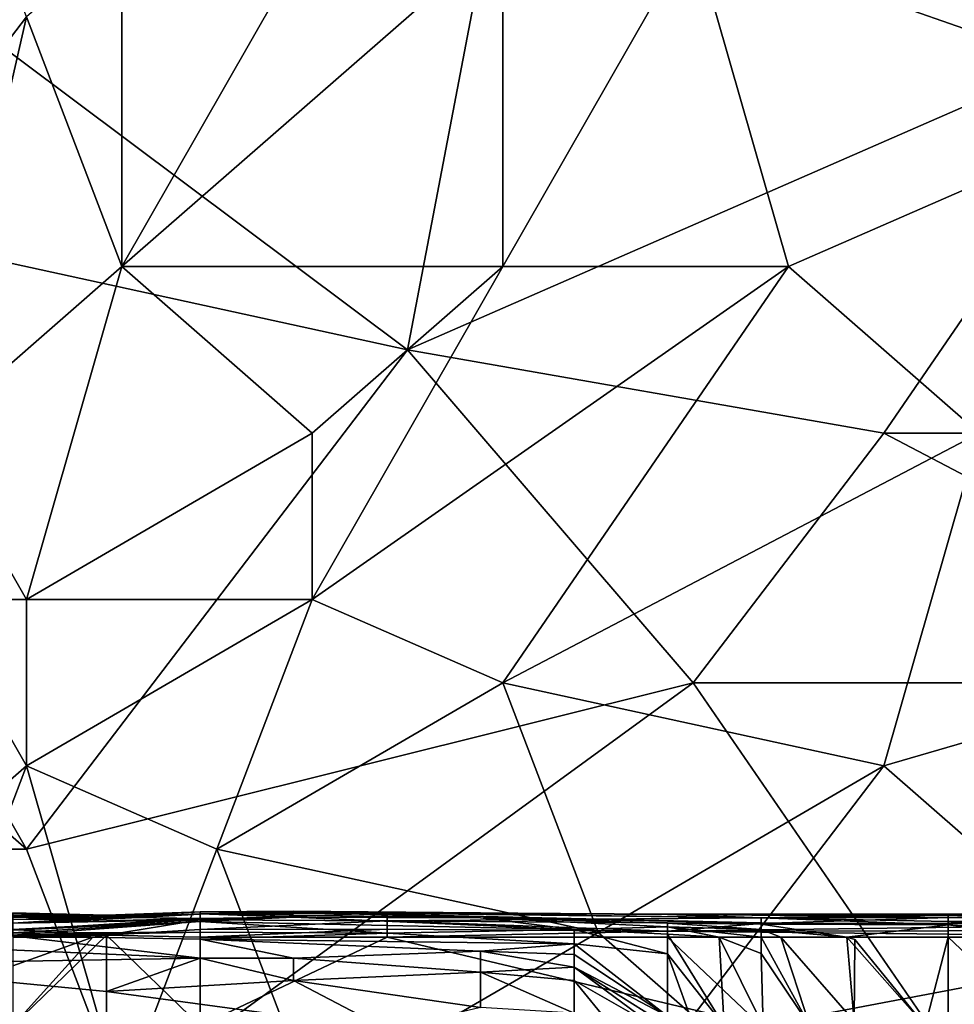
# Model space of a CAD drawing. Extents: x -1.1 to 1.1, y -0.36 to 0.36.
# Tile 37 of 256: x -0.9297 to -0.8859, y -0.2684 to -0.2222. Entities that reach past the tile are written whole.
import ezdxf

# ---------------------------------------------------------------- set-up
doc = ezdxf.new("R2010")
doc.units = 0

msp = doc.modelspace()

# ---------------------------------------------------------------- linework, layer by layer
for points in [[(-0.938351, -0.233776, 0.392609), (-0.929409, -0.222057, 0.393935), (-0.93388, -0.210338, 0.393875)], [(-0.924938, -0.233776, 0.393783), (-0.911525, -0.210338, 0.395986), (-0.924938, -0.218151, 0.394525)], [(-0.924938, -0.233776, 0.393783), (-0.907054, -0.218151, 0.395848), (-0.911525, -0.210338, 0.395986)], [(-0.942822, -0.214245, 0.266291), (-0.911525, -0.237682, 0.266331), (-0.947293, -0.22987, 0.266203)], [(-0.911525, -0.237682, 0.266331), (-0.942822, -0.214245, 0.266291), (-0.907054, -0.214245, 0.26638)], [(-0.875757, -0.222057, 0.266316), (-0.911525, -0.237682, 0.266331), (-0.907054, -0.214245, 0.26638)], [(-0.924938, -0.233776, 0.393783), (-0.924938, -0.218151, 0.394525), (-0.929409, -0.222057, 0.393935)], [(-0.907054, -0.233776, 0.394724), (-0.907054, -0.218151, 0.395848), (-0.924938, -0.233776, 0.393783)], [(-0.898112, -0.218151, 0.396295), (-0.907054, -0.233776, 0.394724), (-0.893641, -0.233776, 0.395116)], [(-0.907054, -0.218151, 0.395848), (-0.907054, -0.233776, 0.394724), (-0.898112, -0.218151, 0.396295)], [(-0.875757, -0.225963, 0.396205), (-0.875757, -0.218151, 0.396988), (-0.898112, -0.218151, 0.396295)], [(-0.898112, -0.218151, 0.396295), (-0.893641, -0.233776, 0.395116), (-0.875757, -0.225963, 0.396205)], [(-0.938351, -0.233776, 0.392609), (-0.93388, -0.241588, 0.392683), (-0.929409, -0.222057, 0.393935)], [(-0.929409, -0.222057, 0.393935), (-0.93388, -0.241588, 0.392683), (-0.924938, -0.233776, 0.393783)], [(-0.911525, -0.237682, 0.266331), (-0.875757, -0.222057, 0.266316), (-0.88917, -0.241588, 0.266331)], [(-0.871286, -0.241588, 0.266311), (-0.88917, -0.241588, 0.266331), (-0.875757, -0.222057, 0.266316)], [(-0.884699, -0.241588, 0.394413), (-0.875757, -0.225963, 0.396205), (-0.893641, -0.233776, 0.395116)], [(-0.951764, -0.241588, 0.266094), (-0.947293, -0.22987, 0.266203), (-0.929409, -0.26112, 0.26603)], [(-0.911525, -0.237682, 0.266331), (-0.929409, -0.26112, 0.26603), (-0.947293, -0.22987, 0.266203)], [(-0.929409, -0.249401, 0.392473), (-0.924938, -0.233776, 0.393783), (-0.93388, -0.241588, 0.392683)], [(-0.915996, -0.241588, 0.393751), (-0.924938, -0.233776, 0.393783), (-0.929409, -0.249401, 0.392473)], [(-0.924938, -0.233776, 0.393783), (-0.915996, -0.241588, 0.393751), (-0.907054, -0.233776, 0.394724)], [(-0.893641, -0.233776, 0.395116), (-0.907054, -0.233776, 0.394724), (-0.915996, -0.249401, 0.393042)], [(-0.907054, -0.233776, 0.394724), (-0.915996, -0.241588, 0.393751), (-0.915996, -0.249401, 0.393042)], [(-0.907054, -0.253307, 0.392812), (-0.893641, -0.233776, 0.395116), (-0.915996, -0.249401, 0.393042)], [(-0.893641, -0.233776, 0.395116), (-0.907054, -0.253307, 0.392812), (-0.884699, -0.241588, 0.394413)], [(-0.898112, -0.253307, 0.266226), (-0.929409, -0.26112, 0.26603), (-0.911525, -0.237682, 0.266331)], [(-0.88917, -0.241588, 0.266331), (-0.898112, -0.253307, 0.266226), (-0.911525, -0.237682, 0.266331)], [(-0.929409, -0.26112, 0.26603), (-0.965177, -0.26112, 0.265869), (-0.951764, -0.241588, 0.266094)], [(-0.93388, -0.241588, 0.392683), (-0.93388, -0.249401, 0.392206), (-0.929409, -0.249401, 0.392473)], [(-0.915996, -0.249401, 0.393042), (-0.915996, -0.241588, 0.393751), (-0.929409, -0.249401, 0.392473)], [(-0.88917, -0.257213, 0.392447), (-0.884699, -0.241588, 0.394413), (-0.907054, -0.253307, 0.392812)], [(-0.866815, -0.253307, 0.266232), (-0.898112, -0.253307, 0.266226), (-0.88917, -0.241588, 0.266331)], [(-0.884699, -0.241588, 0.394413), (-0.88917, -0.257213, 0.392447), (-0.862343, -0.249401, 0.393459)], [(-0.871286, -0.241588, 0.266311), (-0.866815, -0.253307, 0.266232), (-0.88917, -0.241588, 0.266331)], [(-0.929409, -0.257213, 0.391786), (-0.93388, -0.249401, 0.392206), (-0.938351, -0.265026, 0.390525)], [(-0.929409, -0.249401, 0.392473), (-0.93388, -0.249401, 0.392206), (-0.929409, -0.257213, 0.391786)], [(-0.915996, -0.249401, 0.393042), (-0.929409, -0.249401, 0.392473), (-0.929409, -0.257213, 0.391786)], [(-0.920467, -0.26112, 0.391653), (-0.915996, -0.249401, 0.393042), (-0.929409, -0.257213, 0.391786)], [(-0.915996, -0.249401, 0.393042), (-0.920467, -0.26112, 0.391653), (-0.907054, -0.253307, 0.392812)], [(-0.871286, -0.272838, 0.389983), (-0.862343, -0.249401, 0.393459), (-0.88917, -0.257213, 0.392447)], [(-0.924938, -0.272838, 0.265837), (-0.929409, -0.26112, 0.26603), (-0.898112, -0.253307, 0.266226)], [(-0.924938, -0.272838, 0.265837), (-0.898112, -0.253307, 0.266226), (-0.884699, -0.272838, 0.265883)], [(-0.920467, -0.26112, 0.391653), (-0.902583, -0.265026, 0.391311), (-0.907054, -0.253307, 0.392812)], [(-0.907054, -0.253307, 0.392812), (-0.902583, -0.265026, 0.391311), (-0.88917, -0.257213, 0.392447)], [(-0.866815, -0.253307, 0.266232), (-0.884699, -0.272838, 0.265883), (-0.898112, -0.253307, 0.266226)], [(-0.93388, -0.268932, 0.390297), (-0.929409, -0.257213, 0.391786), (-0.938351, -0.265026, 0.390525)], [(-0.929409, -0.257213, 0.391786), (-0.93388, -0.268932, 0.390297), (-0.924938, -0.272838, 0.390024)], [(-0.929409, -0.257213, 0.391786), (-0.924938, -0.272838, 0.390024), (-0.920467, -0.26112, 0.391653)], [(-0.898112, -0.268932, 0.390732), (-0.88917, -0.257213, 0.392447), (-0.902583, -0.265026, 0.391311)], [(-0.88917, -0.257213, 0.392447), (-0.898112, -0.268932, 0.390732), (-0.871286, -0.272838, 0.389983)], [(-0.965177, -0.26112, 0.265869), (-0.929409, -0.26112, 0.26603), (-0.924938, -0.272838, 0.265837)], [(-0.924938, -0.272838, 0.265837), (-0.951764, -0.272838, 0.265784), (-0.965177, -0.26112, 0.265869)], [(-0.915996, -0.272838, 0.390107), (-0.920467, -0.26112, 0.391653), (-0.924938, -0.272838, 0.390024)], [(-0.902583, -0.265026, 0.391311), (-0.920467, -0.26112, 0.391653), (-0.915996, -0.272838, 0.390107)], [(-0.925652, -0.264241, 0.225563), (-0.930042, -0.26411, 0.225563), (-0.930042, -0.264155, 0.236834)], [(-0.925652, -0.264215, 0.218049), (-0.930042, -0.26411, 0.225563), (-0.925652, -0.264241, 0.225563)], [(-0.930042, -0.264251, 0.214292), (-0.930042, -0.26411, 0.225563), (-0.925652, -0.264215, 0.218049)], [(-0.930042, -0.264302, 0.251863), (-0.925652, -0.264317, 0.236834), (-0.930042, -0.264155, 0.236834)], [(-0.925652, -0.264241, 0.225563), (-0.930042, -0.264155, 0.236834), (-0.925652, -0.264317, 0.236834)], [(-0.921262, -0.264163, 0.248106), (-0.930042, -0.264586, 0.259377), (-0.921262, -0.264437, 0.263134)], [(-0.925652, -0.264399, 0.251863), (-0.930042, -0.264586, 0.259377), (-0.921262, -0.264163, 0.248106)], [(-0.925652, -0.264215, 0.218049), (-0.925652, -0.264311, 0.210535), (-0.930042, -0.264251, 0.214292)], [(-0.930042, -0.264416, 0.210535), (-0.930042, -0.264251, 0.214292), (-0.925652, -0.264311, 0.210535)], [(-0.930042, -0.264302, 0.251863), (-0.930042, -0.264416, 0.25562), (-0.925652, -0.264399, 0.251863)], [(-0.925652, -0.264317, 0.236834), (-0.930042, -0.264302, 0.251863), (-0.925652, -0.264399, 0.251863)], [(-0.930042, -0.264584, 0.206778), (-0.930042, -0.264416, 0.210535), (-0.925652, -0.264311, 0.210535)], [(-0.925652, -0.264311, 0.210535), (-0.921262, -0.264363, 0.199263), (-0.930042, -0.264584, 0.206778)], [(-0.921262, -0.264055, 0.214292), (-0.925652, -0.264241, 0.225563), (-0.921262, -0.264057, 0.225563)], [(-0.925652, -0.264241, 0.225563), (-0.921262, -0.264055, 0.214292), (-0.925652, -0.264215, 0.218049)], [(-0.925652, -0.264215, 0.218049), (-0.921262, -0.264055, 0.214292), (-0.925652, -0.264311, 0.210535)], [(-0.921262, -0.264149, 0.206778), (-0.925652, -0.264311, 0.210535), (-0.921262, -0.264055, 0.214292)], [(-0.921262, -0.264057, 0.225563), (-0.925652, -0.264317, 0.236834), (-0.921262, -0.264163, 0.248106)], [(-0.925652, -0.264317, 0.236834), (-0.921262, -0.264057, 0.225563), (-0.925652, -0.264241, 0.225563)], [(-0.925652, -0.264311, 0.210535), (-0.921262, -0.264149, 0.206778), (-0.921262, -0.264363, 0.199263)], [(-0.925652, -0.264399, 0.251863), (-0.921262, -0.264163, 0.248106), (-0.925652, -0.264317, 0.236834)], [(-0.916873, -0.264033, 0.236834), (-0.921262, -0.264163, 0.248106), (-0.916873, -0.264058, 0.244349)], [(-0.921262, -0.264163, 0.248106), (-0.916873, -0.264033, 0.236834), (-0.921262, -0.264057, 0.225563)], [(-0.916873, -0.264033, 0.236834), (-0.916873, -0.264069, 0.225563), (-0.921262, -0.264057, 0.225563)], [(-0.921262, -0.264057, 0.225563), (-0.916873, -0.264069, 0.225563), (-0.921262, -0.264055, 0.214292)], [(-0.916873, -0.264076, 0.214292), (-0.921262, -0.264055, 0.214292), (-0.916873, -0.264069, 0.225563)], [(-0.921262, -0.264055, 0.214292), (-0.916873, -0.264076, 0.214292), (-0.921262, -0.264149, 0.206778)], [(-0.912483, -0.264109, 0.248106), (-0.916873, -0.264058, 0.244349), (-0.921262, -0.264163, 0.248106)], [(-0.916873, -0.264076, 0.214292), (-0.908093, -0.264345, 0.20302), (-0.921262, -0.264149, 0.206778)], [(-0.912483, -0.264474, 0.263134), (-0.912483, -0.264109, 0.248106), (-0.921262, -0.264437, 0.263134)], [(-0.921262, -0.264163, 0.248106), (-0.921262, -0.264437, 0.263134), (-0.912483, -0.264109, 0.248106)], [(-0.921262, -0.264149, 0.206778), (-0.916873, -0.2643, 0.199263), (-0.921262, -0.264363, 0.199263)], [(-0.916873, -0.2643, 0.199263), (-0.921262, -0.264149, 0.206778), (-0.908093, -0.264345, 0.20302)], [(-0.921262, -0.264518, 0.195506), (-0.921262, -0.264363, 0.199263), (-0.916873, -0.2643, 0.199263)], [(-0.903704, -0.264891, 0.191749), (-0.921262, -0.264518, 0.195506), (-0.916873, -0.2643, 0.199263)], [(-0.916873, -0.264058, 0.244349), (-0.899314, -0.264188, 0.225563), (-0.916873, -0.264033, 0.236834)], [(-0.916873, -0.264033, 0.236834), (-0.899314, -0.264188, 0.225563), (-0.916873, -0.264069, 0.225563)], [(-0.912483, -0.264109, 0.248106), (-0.899314, -0.264174, 0.236834), (-0.916873, -0.264058, 0.244349)], [(-0.916873, -0.264058, 0.244349), (-0.899314, -0.264174, 0.236834), (-0.899314, -0.264188, 0.225563)], [(-0.916873, -0.264069, 0.225563), (-0.899314, -0.264188, 0.225563), (-0.916873, -0.264076, 0.214292)], [(-0.894924, -0.264341, 0.218049), (-0.916873, -0.264076, 0.214292), (-0.899314, -0.264188, 0.225563)], [(-0.894924, -0.264341, 0.218049), (-0.894924, -0.264572, 0.210535), (-0.916873, -0.264076, 0.214292)], [(-0.916873, -0.264076, 0.214292), (-0.894924, -0.264572, 0.210535), (-0.908093, -0.264345, 0.20302)], [(-0.916873, -0.2643, 0.199263), (-0.908093, -0.264345, 0.20302), (-0.903704, -0.264891, 0.191749)], [(-0.912483, -0.264109, 0.248106), (-0.912483, -0.264474, 0.263134), (-0.894924, -0.264337, 0.251863)], [(-0.899314, -0.264174, 0.236834), (-0.912483, -0.264109, 0.248106), (-0.894924, -0.264337, 0.251863)], [(-0.886145, -0.264329, 0.251863), (-0.881755, -0.264169, 0.236834), (-0.899314, -0.264174, 0.236834)], [(-0.881755, -0.264169, 0.236834), (-0.886145, -0.264206, 0.225563), (-0.899314, -0.264174, 0.236834)], [(-0.894924, -0.264337, 0.251863), (-0.886145, -0.264329, 0.251863), (-0.899314, -0.264174, 0.236834)], [(-0.899314, -0.264174, 0.236834), (-0.886145, -0.264206, 0.225563), (-0.899314, -0.264188, 0.225563)], [(-0.894924, -0.264341, 0.218049), (-0.899314, -0.264188, 0.225563), (-0.886145, -0.264206, 0.225563)], [(-0.886145, -0.264206, 0.225563), (-0.886145, -0.264515, 0.214292), (-0.894924, -0.264341, 0.218049)], [(-0.881755, -0.264169, 0.236834), (-0.886145, -0.264329, 0.251863), (-0.872976, -0.264269, 0.244349)], [(-0.886145, -0.264206, 0.225563), (-0.881755, -0.264169, 0.236834), (-0.868586, -0.264205, 0.22932)], [(-0.868586, -0.264205, 0.22932), (-0.864197, -0.26432, 0.221806), (-0.886145, -0.264206, 0.225563)], [(-0.886145, -0.264515, 0.214292), (-0.886145, -0.264206, 0.225563), (-0.872976, -0.264399, 0.218049)], [(-0.872976, -0.264399, 0.218049), (-0.886145, -0.264206, 0.225563), (-0.864197, -0.26432, 0.221806)], [(-0.886145, -0.264329, 0.251863), (-0.872976, -0.264608, 0.263134), (-0.872976, -0.264269, 0.244349)], [(-0.921262, -0.264518, 0.195506), (-0.930042, -0.264912, 0.199263), (-0.921262, -0.264363, 0.199263)], [(-0.930042, -0.264584, 0.206778), (-0.921262, -0.264363, 0.199263), (-0.930042, -0.264912, 0.199263)], [(-0.930042, -0.264416, 0.25562), (-0.930042, -0.264586, 0.259377), (-0.925652, -0.264399, 0.251863)], [(-0.921262, -0.264437, 0.263134), (-0.930042, -0.264894, 0.263134), (-0.925652, -0.265154, 0.266891)], [(-0.930042, -0.264586, 0.259377), (-0.930042, -0.264894, 0.263134), (-0.921262, -0.264437, 0.263134)], [(-0.930042, -0.264912, 0.199263), (-0.921262, -0.264518, 0.195506), (-0.930042, -0.265046, 0.195506)], [(-0.930042, -0.265046, 0.195506), (-0.921262, -0.264518, 0.195506), (-0.930042, -0.265157, 0.191749)], [(-0.921262, -0.264518, 0.195506), (-0.921262, -0.265019, 0.187992), (-0.930042, -0.265157, 0.191749)], [(-0.925652, -0.265154, 0.266891), (-0.921262, -0.264891, 0.266891), (-0.921262, -0.264437, 0.263134)], [(-0.912483, -0.264474, 0.263134), (-0.921262, -0.264437, 0.263134), (-0.921262, -0.264891, 0.266891)], [(-0.912483, -0.264873, 0.266891), (-0.912483, -0.264474, 0.263134), (-0.921262, -0.264891, 0.266891)], [(-0.921262, -0.265019, 0.187992), (-0.921262, -0.264518, 0.195506), (-0.912483, -0.265053, 0.187992)], [(-0.912483, -0.265053, 0.187992), (-0.921262, -0.264518, 0.195506), (-0.903704, -0.264891, 0.191749)], [(-0.912483, -0.264474, 0.263134), (-0.894924, -0.264609, 0.263134), (-0.894924, -0.264337, 0.251863)], [(-0.912483, -0.264474, 0.263134), (-0.912483, -0.264873, 0.266891), (-0.899314, -0.264962, 0.266891)], [(-0.894924, -0.264609, 0.263134), (-0.912483, -0.264474, 0.263134), (-0.899314, -0.264962, 0.266891)], [(-0.894924, -0.264572, 0.210535), (-0.899314, -0.264587, 0.20302), (-0.908093, -0.264345, 0.20302)], [(-0.899314, -0.264587, 0.20302), (-0.899314, -0.264766, 0.195506), (-0.908093, -0.264345, 0.20302)], [(-0.903704, -0.264891, 0.191749), (-0.908093, -0.264345, 0.20302), (-0.899314, -0.264766, 0.195506)], [(-0.899314, -0.264766, 0.195506), (-0.899314, -0.26511, 0.191749), (-0.903704, -0.264891, 0.191749)], [(-0.894924, -0.264572, 0.210535), (-0.894924, -0.264643, 0.20302), (-0.899314, -0.264587, 0.20302)], [(-0.894924, -0.264643, 0.20302), (-0.894924, -0.264887, 0.199263), (-0.899314, -0.264587, 0.20302)], [(-0.899314, -0.264587, 0.20302), (-0.894924, -0.264887, 0.199263), (-0.899314, -0.264766, 0.195506)], [(-0.899314, -0.264962, 0.266891), (-0.872976, -0.264926, 0.266891), (-0.872976, -0.264608, 0.263134)], [(-0.894924, -0.264609, 0.263134), (-0.899314, -0.264962, 0.266891), (-0.872976, -0.264608, 0.263134)], [(-0.899314, -0.264766, 0.195506), (-0.894924, -0.264887, 0.199263), (-0.894924, -0.26525, 0.197477)], [(-0.894924, -0.26525, 0.197477), (-0.89689, -0.26525, 0.195506), (-0.899314, -0.264766, 0.195506)], [(-0.899314, -0.264766, 0.195506), (-0.89689, -0.26525, 0.195506), (-0.899314, -0.26511, 0.191749)], [(-0.894924, -0.264337, 0.251863), (-0.894924, -0.264609, 0.263134), (-0.886145, -0.264329, 0.251863)], [(-0.872976, -0.264608, 0.263134), (-0.886145, -0.264329, 0.251863), (-0.894924, -0.264609, 0.263134)], [(-0.894924, -0.264341, 0.218049), (-0.886145, -0.264515, 0.214292), (-0.886145, -0.264665, 0.210535)], [(-0.894924, -0.264572, 0.210535), (-0.894924, -0.264341, 0.218049), (-0.886145, -0.264665, 0.210535)], [(-0.894924, -0.264572, 0.210535), (-0.886145, -0.264665, 0.210535), (-0.894924, -0.264643, 0.20302)], [(-0.894924, -0.264643, 0.20302), (-0.886145, -0.264665, 0.210535), (-0.890909, -0.26525, 0.20302)], [(-0.894924, -0.264643, 0.20302), (-0.890909, -0.26525, 0.20302), (-0.894924, -0.264887, 0.199263)], [(-0.886145, -0.264665, 0.210535), (-0.886145, -0.26525, 0.207369), (-0.890909, -0.26525, 0.20302)], [(-0.877366, -0.264572, 0.214292), (-0.886145, -0.264515, 0.214292), (-0.872976, -0.264399, 0.218049)], [(-0.877366, -0.264572, 0.214292), (-0.881755, -0.264981, 0.210535), (-0.886145, -0.264515, 0.214292)], [(-0.881755, -0.264981, 0.210535), (-0.886145, -0.264665, 0.210535), (-0.886145, -0.264515, 0.214292)], [(-0.886145, -0.264665, 0.210535), (-0.881755, -0.264981, 0.210535), (-0.881755, -0.26525, 0.209983)], [(-0.881755, -0.26525, 0.209983), (-0.886145, -0.26525, 0.207369), (-0.886145, -0.264665, 0.210535)], [(-0.921262, -0.266226, 0.176721), (-0.938821, -0.265472, 0.180478), (-0.930042, -0.265187, 0.184235)], [(-0.930042, -0.264894, 0.263134), (-0.930042, -0.26525, 0.264588), (-0.925652, -0.265154, 0.266891)], [(-0.921262, -0.265019, 0.187992), (-0.930042, -0.265059, 0.187992), (-0.930042, -0.265157, 0.191749)], [(-0.921262, -0.265019, 0.187992), (-0.930042, -0.265187, 0.184235), (-0.930042, -0.265059, 0.187992)], [(-0.930042, -0.265187, 0.184235), (-0.921262, -0.265019, 0.187992), (-0.921262, -0.265341, 0.184235)], [(-0.930042, -0.26525, 0.264588), (-0.926288, -0.26525, 0.266891), (-0.925652, -0.265154, 0.266891)], [(-0.925652, -0.2694, 0.269866), (-0.925652, -0.265154, 0.266891), (-0.930042, -0.2694, 0.268458)], [(-0.925652, -0.265154, 0.266891), (-0.926288, -0.26525, 0.266891), (-0.930042, -0.2694, 0.268458)], [(-0.921262, -0.265341, 0.184235), (-0.921262, -0.266226, 0.176721), (-0.930042, -0.265187, 0.184235)], [(-0.921262, -0.26525, 0.26745), (-0.921262, -0.264891, 0.266891), (-0.925652, -0.265154, 0.266891)], [(-0.925652, -0.265154, 0.266891), (-0.921262, -0.2694, 0.270177), (-0.921262, -0.26525, 0.26745)], [(-0.925652, -0.265154, 0.266891), (-0.925652, -0.2694, 0.269866), (-0.921262, -0.2694, 0.270177)], [(-0.921262, -0.264891, 0.266891), (-0.921262, -0.26525, 0.26745), (-0.912483, -0.264873, 0.266891)], [(-0.921262, -0.26525, 0.26745), (-0.912483, -0.26525, 0.267463), (-0.912483, -0.264873, 0.266891)], [(-0.921262, -0.265341, 0.184235), (-0.921262, -0.265019, 0.187992), (-0.912483, -0.265053, 0.187992)], [(-0.903704, -0.265557, 0.184235), (-0.921262, -0.265341, 0.184235), (-0.912483, -0.265053, 0.187992)], [(-0.915996, -0.272838, 0.390107), (-0.898112, -0.268932, 0.390732), (-0.902583, -0.265026, 0.391311)], [(-0.899314, -0.264962, 0.266891), (-0.912483, -0.264873, 0.266891), (-0.912483, -0.26525, 0.267463)], [(-0.912483, -0.265053, 0.187992), (-0.903704, -0.264891, 0.191749), (-0.903704, -0.265557, 0.184235)], [(-0.912483, -0.26525, 0.267463), (-0.899314, -0.26525, 0.267311), (-0.899314, -0.264962, 0.266891)], [(-0.903704, -0.264891, 0.191749), (-0.899314, -0.26511, 0.191749), (-0.899314, -0.266026, 0.187992)], [(-0.903704, -0.264891, 0.191749), (-0.899314, -0.266026, 0.187992), (-0.903704, -0.265557, 0.184235)], [(-0.872976, -0.26525, 0.267355), (-0.872976, -0.264926, 0.266891), (-0.899314, -0.264962, 0.266891)], [(-0.899314, -0.264962, 0.266891), (-0.899314, -0.26525, 0.267311), (-0.872976, -0.26525, 0.267355)], [(-0.89689, -0.26525, 0.195506), (-0.896662, -0.2694, 0.187992), (-0.899314, -0.26511, 0.191749)], [(-0.899314, -0.26511, 0.191749), (-0.896662, -0.2694, 0.187992), (-0.899314, -0.266026, 0.187992)], [(-0.890909, -0.26525, 0.20302), (-0.894009, -0.26525, 0.199263), (-0.894924, -0.264887, 0.199263)], [(-0.894924, -0.264887, 0.199263), (-0.894009, -0.26525, 0.199263), (-0.894924, -0.26525, 0.197477)], [(-0.938821, -0.266523, 0.172963), (-0.938821, -0.265472, 0.180478), (-0.921262, -0.266226, 0.176721)], [(-0.930042, -0.266596, 0.266891), (-0.930042, -0.2694, 0.268458), (-0.926288, -0.26525, 0.266891)], [(-0.926288, -0.26525, 0.266891), (-0.930042, -0.26525, 0.264588), (-0.930042, -0.266596, 0.266891)], [(-0.894924, -0.2694, 0.270066), (-0.912483, -0.26525, 0.267463), (-0.921262, -0.2694, 0.270177)], [(-0.921262, -0.26525, 0.26745), (-0.921262, -0.2694, 0.270177), (-0.912483, -0.26525, 0.267463)], [(-0.903704, -0.265557, 0.184235), (-0.908093, -0.265908, 0.180478), (-0.921262, -0.265341, 0.184235)], [(-0.916873, -0.266228, 0.176721), (-0.921262, -0.265341, 0.184235), (-0.908093, -0.265908, 0.180478)], [(-0.921262, -0.266226, 0.176721), (-0.921262, -0.265341, 0.184235), (-0.916873, -0.266228, 0.176721)], [(-0.912483, -0.26525, 0.267463), (-0.894924, -0.2694, 0.270066), (-0.899314, -0.26525, 0.267311)], [(-0.908093, -0.265908, 0.180478), (-0.903704, -0.265557, 0.184235), (-0.903704, -0.266059, 0.180478)], [(-0.899314, -0.266026, 0.187992), (-0.899314, -0.268955, 0.180478), (-0.903704, -0.265557, 0.184235)], [(-0.903704, -0.265557, 0.184235), (-0.899314, -0.268955, 0.180478), (-0.903704, -0.266059, 0.180478)], [(-0.899314, -0.26525, 0.267311), (-0.894924, -0.2694, 0.270066), (-0.872976, -0.26525, 0.267355)], [(-0.894924, -0.26525, 0.197477), (-0.894924, -0.266019, 0.195506), (-0.89689, -0.26525, 0.195506)], [(-0.89689, -0.26525, 0.195506), (-0.894924, -0.266019, 0.195506), (-0.894834, -0.2694, 0.191749)], [(-0.896662, -0.2694, 0.187992), (-0.89689, -0.26525, 0.195506), (-0.894834, -0.2694, 0.191749)], [(-0.894924, -0.266019, 0.195506), (-0.894924, -0.26525, 0.197477), (-0.892647, -0.2694, 0.195506)], [(-0.894924, -0.26525, 0.197477), (-0.894009, -0.26525, 0.199263), (-0.892647, -0.2694, 0.195506)], [(-0.877366, -0.2694, 0.270055), (-0.872976, -0.26525, 0.267355), (-0.894924, -0.2694, 0.270066)], [(-0.890562, -0.269183, 0.199263), (-0.894009, -0.26525, 0.199263), (-0.890909, -0.26525, 0.20302)], [(-0.894009, -0.26525, 0.199263), (-0.890562, -0.269183, 0.199263), (-0.892647, -0.2694, 0.195506)], [(-0.887232, -0.2694, 0.20302), (-0.890535, -0.265359, 0.20302), (-0.890909, -0.26525, 0.20302)], [(-0.887232, -0.2694, 0.20302), (-0.890909, -0.26525, 0.20302), (-0.886145, -0.26525, 0.207369)], [(-0.890535, -0.265359, 0.20302), (-0.890562, -0.269183, 0.199263), (-0.890909, -0.26525, 0.20302)], [(-0.887232, -0.2694, 0.20302), (-0.890562, -0.269183, 0.199263), (-0.890535, -0.265359, 0.20302)], [(-0.886145, -0.2694, 0.204), (-0.887232, -0.2694, 0.20302), (-0.886145, -0.26525, 0.207369)], [(-0.881755, -0.2694, 0.206882), (-0.886145, -0.2694, 0.204), (-0.886145, -0.26525, 0.207369)], [(-0.886145, -0.26525, 0.207369), (-0.881755, -0.26525, 0.209983), (-0.881755, -0.2694, 0.206882)], [(-0.908093, -0.265908, 0.180478), (-0.908093, -0.266885, 0.172963), (-0.916873, -0.266228, 0.176721)], [(-0.903704, -0.266059, 0.180478), (-0.903704, -0.266655, 0.176721), (-0.908093, -0.265908, 0.180478)], [(-0.908093, -0.266885, 0.172963), (-0.908093, -0.265908, 0.180478), (-0.903704, -0.266655, 0.176721)], [(-0.899314, -0.268955, 0.180478), (-0.903704, -0.266655, 0.176721), (-0.903704, -0.266059, 0.180478)], [(-0.898099, -0.2694, 0.184235), (-0.899314, -0.266026, 0.187992), (-0.896662, -0.2694, 0.187992)], [(-0.898099, -0.2694, 0.184235), (-0.899314, -0.268955, 0.180478), (-0.899314, -0.266026, 0.187992)], [(-0.894924, -0.266019, 0.195506), (-0.892647, -0.2694, 0.195506), (-0.894834, -0.2694, 0.191749)], [(-0.921262, -0.266226, 0.176721), (-0.925652, -0.267791, 0.165449), (-0.938821, -0.266523, 0.172963)], [(-0.938821, -0.269915, 0.150421), (-0.938821, -0.266523, 0.172963), (-0.925652, -0.270027, 0.150421)], [(-0.938821, -0.266523, 0.172963), (-0.925652, -0.267791, 0.165449), (-0.925652, -0.270027, 0.150421)], [(-0.925652, -0.267791, 0.165449), (-0.921262, -0.266226, 0.176721), (-0.916873, -0.267273, 0.169206)], [(-0.916873, -0.266228, 0.176721), (-0.916873, -0.267273, 0.169206), (-0.921262, -0.266226, 0.176721)], [(-0.916873, -0.267273, 0.169206), (-0.916873, -0.266228, 0.176721), (-0.908093, -0.266885, 0.172963)], [(-0.908093, -0.266885, 0.172963), (-0.908093, -0.268545, 0.161692), (-0.916873, -0.267273, 0.169206)], [(-0.908093, -0.266885, 0.172963), (-0.903704, -0.266655, 0.176721), (-0.903704, -0.267281, 0.172963)], [(-0.903704, -0.267281, 0.172963), (-0.903704, -0.268812, 0.165449), (-0.908093, -0.266885, 0.172963)], [(-0.908093, -0.266885, 0.172963), (-0.903704, -0.268812, 0.165449), (-0.908093, -0.268545, 0.161692)], [(-0.899314, -0.268955, 0.180478), (-0.899314, -0.2694, 0.179158), (-0.903704, -0.266655, 0.176721)], [(-0.899314, -0.2694, 0.179158), (-0.899978, -0.2694, 0.176721), (-0.903704, -0.266655, 0.176721)], [(-0.903704, -0.266655, 0.176721), (-0.899978, -0.2694, 0.176721), (-0.903704, -0.267281, 0.172963)], [(-0.925652, -0.267791, 0.165449), (-0.916873, -0.267273, 0.169206), (-0.912483, -0.269582, 0.154178)], [(-0.916873, -0.267273, 0.169206), (-0.908093, -0.268545, 0.161692), (-0.912483, -0.269582, 0.154178)], [(-0.903704, -0.267281, 0.172963), (-0.899978, -0.2694, 0.176721), (-0.901971, -0.2694, 0.169206)], [(-0.903704, -0.267281, 0.172963), (-0.901971, -0.2694, 0.169206), (-0.903704, -0.268812, 0.165449)], [(-0.925652, -0.270027, 0.150421), (-0.925652, -0.267791, 0.165449), (-0.912483, -0.269582, 0.154178)]]:
    msp.add_3dface(points)

doc.saveas('drawing.dxf')
